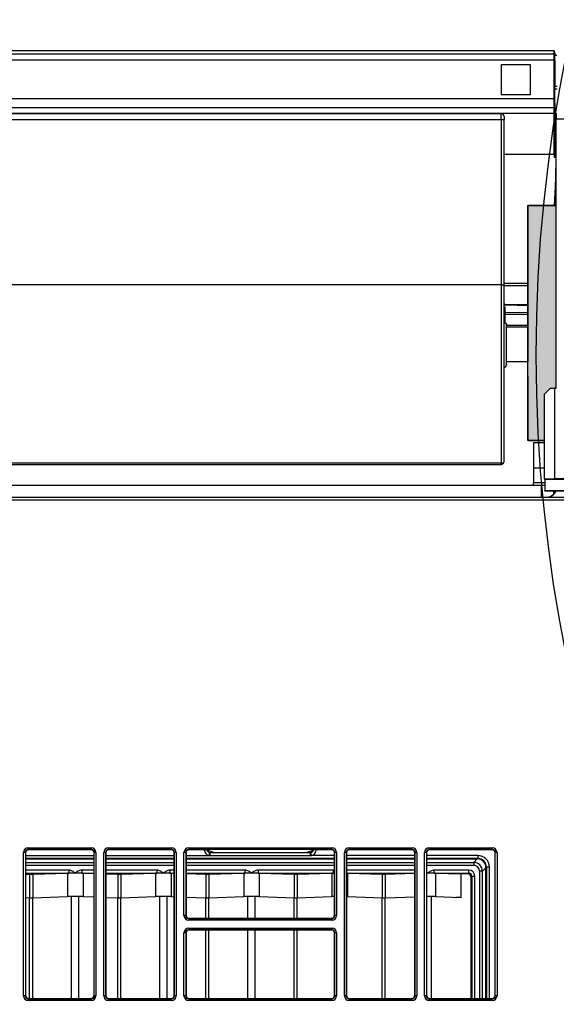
# Model space of a CAD drawing. Header units: millimetres. Extents: x 70863 to 97198, y -18528 to 3008.
# Tile 106 of 148: x 86919 to 86928, y -6600 to -6583. Entities that reach past the tile are written whole.
import ezdxf
from ezdxf.enums import TextEntityAlignment as Align

# ---------------------------------------------------------------- set-up
doc = ezdxf.new("R2010")
doc.units = ezdxf.units.MM
doc.layers.add('LC6_ELECTRICAL', color=30, linetype='Continuous', true_color=0xff7f00)
doc.layers.add('wod-kan-hvac', color=3, linetype='Continuous')
doc.styles.add('ARIAL', font='ARIALN.TTF')

# ---------------------------------------------------------------- blocks, each defined once
blk = doc.blocks.new('PY3_panel')
at = {"linetype": 'ByBlock'}
blk.add_hatch(color=0, dxfattribs=at).paths.add_polyline_path([(510.54, 583.91), (510.54, 581.28), (510.54, 570.1), (513.49, 570.1), (513.49, 578.2), (514.5, 579.23), (515.52, 579.23), (515.52, 611.1), (511.56, 611.1), (510.54, 611.1), (510.54, 595.52)], flags=0)
at = {"color": 0, "linetype": 'ByBlock', "lineweight": 25}
for p, q in [((515.15, 638.11), (132.86, 638.11)), ((515.15, 637.52), (132.86, 637.52)), ((515.15, 638.11), (515.25, 637.53)), ((515.15, 637.52), (515.15, 638.11)), ((515.15, 637.52), (515.25, 637.53)), ((515.15, 636.49), (515.15, 637.52)), ((515.15, 636.49), (132.86, 636.49)), ((515.15, 629.73), (515.15, 636.49)), ((515.15, 636.49), (515.26, 636.49)), ((515.62, 637.29), (515.25, 637.29)), ((515.26, 636.49), (515.26, 631.96)), ((511.05, 635.65), (505.92, 635.65)), ((505.92, 635.65), (505.92, 630.52)), ((511.05, 630.52), (511.05, 635.65)), ((515.24, 631.93), (515.26, 631.96)), ((515.24, 631.93), (515.7, 631.93)), ((515.24, 631.42), (515.24, 629.73)), ((515.7, 631.42), (515.24, 631.42)), ((515.26, 631.96), (515.7, 631.96)), ((515.15, 629.73), (132.86, 629.73)), ((505.92, 630.52), (511.05, 630.52)), ((515.24, 629.73), (515.15, 629.73)), ((515.15, 628.15), (515.15, 629.73)), ((515.24, 629.73), (515.29, 628.15)), ((515.15, 628.15), (132.86, 628.15)), ((515.15, 627.16), (515.15, 628.15)), ((515.15, 628.15), (515.29, 628.15)), ((515.15, 627.16), (132.86, 627.16)), ((505.92, 627.14), (142.08, 627.14)), ((142.08, 626.12), (505.92, 626.12)), ((505.92, 626.12), (505.92, 627.14)), ((505.92, 626.12), (505.92, 597.3)), ((505.92, 626.12), (506.44, 626.12)), ((506.44, 626.63), (506.44, 626.12)), ((506.44, 597.3), (506.44, 626.12)), ((515.15, 627.16), (515.16, 627.16)), ((515.15, 620.03), (515.15, 627.16)), ((515.3, 626.52), (515.16, 627.16)), ((515.3, 626.52), (515.3, 619.87)), ((632.37, 626.19), (515.52, 626.19)), ((515.52, 579.23), (515.52, 626.19)), ((515.15, 620.03), (506.44, 620.03)), ((515.3, 619.87), (515.15, 619.57)), ((515.15, 619.57), (515.5, 619.57)), ((515.52, 619.87), (515.3, 619.87)), ((515.52, 611.1), (511.56, 611.1)), ((515.21, 611.1), (515.22, 611.36)), ((515.22, 611.36), (515.25, 611.36)), ((505.92, 597.3), (142.08, 597.3)), ((505.92, 597.3), (506.44, 597.3)), ((505.92, 597.3), (505.92, 566.15)), ((510.54, 597.49), (506.44, 597.49)), ((506.44, 566.46), (506.44, 597.3)), ((510.54, 597.11), (506.44, 597.11)), ((506.47, 595.08), (506.44, 595.08)), ((510.54, 581.28), (510.54, 595.52)), ((506.44, 593.9), (506.44, 593.87)), ((506.44, 593.87), (506.45, 593.85)), ((506.44, 593.54), (506.47, 593.54)), ((506.45, 593.85), (506.47, 593.83)), ((506.47, 593.83), (506.5, 593.81)), ((506.5, 593.81), (506.53, 593.79)), ((506.53, 593.79), (506.56, 593.78)), ((506.56, 593.78), (506.6, 593.77)), ((506.6, 593.77), (506.64, 593.77)), ((510.54, 593.79), (506.64, 593.84)), ((506.64, 593.77), (507.05, 593.76)), ((506.64, 592.39), (506.64, 593.46)), ((507.05, 593.76), (508.69, 593.74)), ((508.69, 593.74), (510.54, 593.72)), ((506.44, 592.49), (506.44, 592.47)), ((506.44, 592.47), (506.45, 592.45)), ((506.45, 592.45), (506.47, 592.44)), ((506.47, 592.44), (506.5, 592.42)), ((506.5, 592.42), (506.53, 592.41)), ((506.53, 592.41), (506.56, 592.4)), ((506.56, 592.4), (506.6, 592.39)), ((506.6, 592.39), (506.64, 592.39)), ((510.54, 592.4), (506.64, 592.39)), ((506.64, 592.12), (510.54, 592.13)), ((506.64, 590.63), (506.64, 592.12)), ((506.47, 590.18), (506.44, 590.18)), ((506.85, 583.37), (506.85, 590.39)), ((506.85, 589.94), (507.26, 589.94)), ((507.26, 589.94), (508.9, 589.95)), ((508.9, 589.95), (510.54, 589.96)), ((506.44, 588.95), (506.47, 588.95)), ((506.47, 585.34), (506.44, 585.34)), ((506.44, 583.8), (506.47, 583.8)), ((506.47, 583.68), (506.44, 583.68)), ((506.84, 583.28), (506.83, 583.23)), ((506.85, 583.37), (506.84, 583.28)), ((506.85, 583.89), (510.54, 583.91)), ((506.85, 583.38), (506.85, 583.37)), ((506.44, 582.16), (506.47, 582.16)), ((506.47, 582.05), (506.44, 582.05)), ((506.44, 580.5), (506.47, 580.5)), ((506.47, 580.42), (506.44, 580.42)), ((513.49, 578.2), (514.5, 579.23)), ((514.5, 579.23), (515.19, 579.23)), ((515.19, 579.23), (515.19, 563.43)), ((515.52, 579.23), (515.19, 579.23)), ((506.44, 578.9), (506.47, 578.9)), ((513.49, 563.37), (513.49, 578.2)), ((511.56, 569.74), (513.49, 569.74)), ((511.56, 569.74), (511.56, 565.34)), ((505.92, 566.15), (142.08, 566.15)), ((142.08, 565.94), (505.92, 565.94)), ((505.92, 566.15), (506.02, 566.15)), ((505.92, 565.94), (505.92, 566.15)), ((506.02, 566.15), (506.12, 566.17)), ((506.12, 566.17), (506.21, 566.2)), ((506.21, 566.2), (506.29, 566.24)), ((506.29, 566.24), (506.35, 566.28)), ((506.35, 566.28), (506.4, 566.34)), ((506.4, 566.34), (506.43, 566.4)), ((506.43, 566.4), (506.44, 566.46)), ((511.56, 565.34), (513.49, 565.34)), ((511.56, 565.34), (511.56, 562.76)), ((512.98, 562.27), (135.03, 562.27)), ((511.56, 562.76), (513.52, 562.76)), ((511.56, 562.27), (511.56, 562.76)), ((512.98, 560.22), (512.98, 562.27)), ((515.19, 563.43), (513.49, 563.37)), ((513.49, 563.37), (513.52, 563.29)), ((566.39, 563.29), (513.52, 563.29)), ((513.52, 563.29), (513.52, 561.34)), ((566.39, 563.43), (515.19, 563.43)), ((84.69, 560.22), (563.32, 560.22)), ((84.71, 560.2), (563.3, 560.2)), ((518.3, 561.34), (513.52, 561.34)), ((513.53, 561.29), (513.52, 561.34)), ((518.13, 561.29), (513.53, 561.29)), ((515.03, 561.29), (515.03, 560.71)), ((515.1, 561.29), (515.1, 560.78)), ((563.3, 559.69), (84.71, 559.69)), ((423.43, 499.02), (434.43, 499.02)), ((423.43, 498.71), (423.43, 499.02)), ((434.43, 498.71), (423.43, 498.71)), ((423.43, 498.71), (423.47, 498.67)), ((434.39, 498.67), (423.47, 498.67)), ((434.39, 498.67), (434.43, 498.71)), ((434.43, 498.71), (434.43, 499.02)), ((437.42, 499.02), (448.42, 499.02)), ((437.42, 498.71), (437.42, 499.02)), ((448.42, 498.71), (437.42, 498.71)), ((437.42, 498.71), (437.46, 498.67)), ((448.38, 498.67), (437.46, 498.67)), ((448.38, 498.67), (448.42, 498.71)), ((448.42, 498.71), (448.42, 499.02)), ((451.41, 499.02), (476.39, 499.02)), ((451.41, 499.02), (451.41, 498.71)), ((476.39, 498.71), (451.41, 498.71)), ((451.41, 498.71), (451.45, 498.67)), ((454.4, 498.67), (451.45, 498.67)), ((455.77, 498.22), (454.4, 498.67)), ((473.4, 498.67), (472.03, 498.22)), ((476.36, 498.67), (473.4, 498.67)), ((476.36, 498.67), (476.39, 498.71)), ((476.39, 499.02), (476.39, 498.71)), ((479.39, 499.02), (490.38, 499.02)), ((479.39, 498.71), (479.39, 499.02)), ((490.38, 498.71), (479.39, 498.71)), ((479.39, 498.71), (479.43, 498.67)), ((490.35, 498.67), (479.43, 498.67)), ((490.35, 498.67), (490.38, 498.71)), ((490.38, 498.71), (490.38, 499.02)), ((493.38, 499.02), (504.37, 499.02)), ((493.38, 498.71), (493.38, 499.02)), ((504.37, 498.71), (493.38, 498.71)), ((493.38, 498.71), (493.42, 498.67)), ((504.34, 498.67), (493.42, 498.67)), ((504.34, 498.67), (504.37, 498.71)), ((504.37, 498.71), (504.37, 499.02)), ((422.61, 473.21), (422.61, 498.2)), ((422.92, 498.2), (422.61, 498.2)), ((422.92, 498.2), (422.92, 473.21)), ((422.96, 498.16), (422.92, 498.2)), ((422.96, 498.16), (422.96, 473.25)), ((422.96, 497.69), (434.9, 497.69)), ((434.9, 497.18), (422.96, 497.18)), ((422.96, 497.1), (434.9, 497.1)), ((434.94, 498.2), (434.9, 498.16)), ((434.9, 473.25), (434.9, 498.16)), ((435.24, 498.2), (434.94, 498.2)), ((434.94, 473.21), (434.94, 498.2)), ((435.24, 498.2), (435.24, 473.21)), ((436.6, 473.21), (436.6, 498.2)), ((436.91, 498.2), (436.6, 498.2)), ((436.91, 498.2), (436.91, 473.21)), ((436.95, 498.16), (436.91, 498.2)), ((436.95, 498.16), (436.95, 473.25)), ((436.95, 497.69), (448.89, 497.69)), ((448.89, 497.18), (436.95, 497.18)), ((436.95, 497.1), (448.89, 497.1)), ((448.93, 498.2), (448.89, 498.16)), ((448.89, 473.25), (448.89, 498.16)), ((449.23, 498.2), (448.93, 498.2)), ((448.93, 473.21), (448.93, 498.2)), ((449.23, 498.2), (449.23, 473.21)), ((450.59, 487.2), (450.59, 498.2)), ((450.9, 498.2), (450.59, 498.2)), ((450.9, 498.2), (450.9, 487.2)), ((450.94, 498.16), (450.9, 498.2)), ((450.94, 498.16), (450.94, 487.24)), ((450.94, 497.69), (454.97, 497.69)), ((476.87, 497.18), (450.94, 497.18)), ((450.94, 497.1), (476.87, 497.1)), ((454.97, 497.69), (455.07, 498.19)), ((454.97, 497.69), (455.16, 497.68)), ((455.16, 498.18), (455.07, 498.19)), ((455.16, 498.18), (455.19, 498.21)), ((455.16, 497.68), (455.16, 498.18)), ((472.64, 498.18), (455.16, 498.18)), ((455.16, 497.68), (472.64, 497.68)), ((455.19, 498.21), (456.22, 498.21)), ((455.77, 498.22), (456.22, 498.22)), ((456.23, 498.19), (456.22, 498.22)), ((471.59, 498.22), (471.58, 498.19)), ((471.59, 498.22), (472.03, 498.22)), ((471.59, 498.21), (472.61, 498.21)), ((472.61, 498.21), (472.64, 498.18)), ((472.74, 498.19), (472.64, 498.18)), ((472.64, 497.68), (472.64, 498.18)), ((472.64, 497.68), (472.83, 497.69)), ((472.83, 497.69), (472.74, 498.19)), ((476.87, 497.69), (472.83, 497.69)), ((476.91, 498.2), (476.87, 498.16)), ((476.87, 487.24), (476.87, 498.16)), ((476.91, 487.2), (476.91, 498.2)), ((477.21, 498.2), (476.91, 498.2)), ((477.21, 498.2), (477.21, 487.2)), ((478.57, 473.21), (478.57, 498.2)), ((478.88, 498.2), (478.57, 498.2)), ((478.88, 498.2), (478.88, 473.21)), ((478.92, 498.16), (478.88, 498.2)), ((478.92, 498.16), (478.92, 473.25)), ((490.86, 497.69), (478.92, 497.69)), ((490.86, 497.18), (478.92, 497.18)), ((478.92, 497.1), (490.86, 497.1)), ((490.9, 498.2), (490.86, 498.16)), ((490.86, 473.25), (490.86, 498.16)), ((491.2, 498.2), (490.9, 498.2)), ((490.9, 473.21), (490.9, 498.2)), ((491.2, 498.2), (491.2, 473.21)), ((492.56, 473.21), (492.56, 498.2)), ((492.87, 498.2), (492.56, 498.2)), ((492.87, 498.2), (492.87, 473.21)), ((492.91, 498.16), (492.87, 498.2)), ((492.91, 498.16), (492.91, 473.25)), ((501.82, 497.69), (492.91, 497.69)), ((501.82, 497.18), (492.91, 497.18)), ((492.91, 497.1), (501.73, 497.1)), ((501.74, 497.1), (501.12, 496.48)), ((501.82, 497.18), (501.73, 497.1)), ((501.82, 497.69), (501.82, 497.18)), ((504.89, 498.2), (504.85, 498.16)), ((504.85, 473.25), (504.85, 498.16)), ((504.89, 473.21), (504.89, 498.2)), ((505.19, 498.2), (504.89, 498.2)), ((505.19, 498.2), (505.19, 473.21)), ((422.96, 496.48), (434.9, 496.48)), ((434.9, 495.97), (422.96, 495.97)), ((430.48, 495.13), (422.96, 495.13)), ((430.48, 495.13), (430.48, 494.61)), ((432.76, 495.13), (432.76, 494.61)), ((434.9, 495.13), (432.76, 495.13)), ((436.95, 496.48), (448.89, 496.48)), ((448.89, 495.97), (436.95, 495.97)), ((445.85, 495.13), (436.95, 495.13)), ((445.85, 495.13), (445.85, 494.61)), ((448.13, 495.13), (448.13, 494.61)), ((448.89, 495.13), (448.13, 495.13)), ((450.94, 496.48), (476.87, 496.48)), ((476.87, 495.97), (450.94, 495.97)), ((461.23, 495.13), (450.94, 495.13)), ((461.23, 495.13), (461.23, 494.61)), ((463.5, 495.13), (463.5, 494.61)), ((476.6, 495.13), (463.5, 495.13)), ((476.6, 495.13), (476.6, 494.61)), ((476.87, 495.08), (476.6, 495.13)), ((478.92, 496.48), (490.86, 496.48)), ((490.86, 495.97), (478.92, 495.97)), ((490.86, 495.13), (478.92, 495.13)), ((492.91, 496.48), (501.12, 496.48)), ((501.12, 495.97), (492.91, 495.97)), ((494.25, 494.61), (494.25, 495.13)), ((500.28, 495.13), (494.25, 495.13)), ((500.28, 494.61), (500.28, 495.13)), ((501.12, 496.48), (501.12, 495.97)), ((502.65, 494.95), (502.14, 494.95)), ((502.14, 494.95), (502.14, 472.74)), ((502.65, 494.95), (503.27, 495.56)), ((502.65, 472.74), (502.65, 494.95)), ((503.27, 495.56), (503.35, 495.64)), ((503.27, 472.74), (503.27, 495.56)), ((503.86, 495.64), (503.35, 495.64)), ((503.35, 495.64), (503.35, 472.74)), ((503.86, 472.74), (503.86, 495.64)), ((422.96, 494.61), (430.48, 494.61)), ((422.96, 494.43), (423.66, 494.41)), ((423.66, 494.41), (423.66, 490.31)), ((424.2, 494.41), (430.26, 494.61)), ((424.2, 494.41), (424.2, 490.31)), ((430.26, 494.61), (430.26, 490.51)), ((432.76, 494.61), (434.9, 494.61)), ((432.98, 494.61), (432.98, 490.51)), ((432.98, 494.61), (434.9, 494.55)), ((436.95, 494.61), (445.85, 494.61)), ((436.95, 494.48), (439.03, 494.41)), ((439.03, 494.41), (439.03, 490.31)), ((439.58, 494.41), (445.63, 494.61)), ((439.58, 494.41), (439.58, 490.31)), ((445.63, 494.61), (445.63, 490.51)), ((448.13, 494.61), (448.89, 494.61)), ((448.35, 494.61), (448.35, 490.51)), ((448.35, 494.61), (448.89, 494.59)), ((450.94, 494.61), (461.23, 494.61)), ((450.94, 494.52), (454.41, 494.41)), ((454.41, 494.41), (454.41, 490.31)), ((454.95, 494.41), (461.01, 494.61)), ((454.95, 494.41), (454.95, 490.31)), ((461.01, 494.61), (461.01, 490.51)), ((463.5, 494.61), (476.6, 494.61)), ((463.72, 494.61), (463.72, 490.51)), ((463.72, 494.61), (469.78, 494.41)), ((469.78, 494.41), (469.78, 490.31)), ((470.32, 494.41), (476.38, 494.61)), ((470.32, 494.41), (470.32, 490.31)), ((476.38, 494.61), (476.38, 490.51)), ((478.92, 494.61), (490.86, 494.61)), ((479.1, 494.61), (479.1, 490.51)), ((479.1, 494.61), (485.15, 494.41)), ((485.15, 494.41), (485.15, 490.31)), ((485.7, 494.41), (490.86, 494.58)), ((485.7, 494.41), (485.7, 490.31)), ((494.25, 494.61), (500.28, 494.61)), ((494.47, 494.61), (494.47, 490.51)), ((494.47, 494.61), (498.93, 494.46)), ((500.13, 494.46), (498.93, 494.46)), ((498.93, 490.36), (498.93, 494.46)), ((500.28, 494.61), (500.13, 494.46)), ((500.64, 493.95), (500.79, 494.1)), ((500.64, 493.95), (500.64, 472.74)), ((500.79, 494.1), (501.3, 494.1)), ((500.79, 494.1), (500.79, 472.74)), ((501.3, 472.74), (501.3, 494.1)), ((422.96, 490.33), (423.66, 490.31)), ((423.66, 472.74), (423.66, 490.28)), ((424.2, 490.31), (430.26, 490.51)), ((424.2, 472.74), (424.2, 490.28)), ((430.98, 472.74), (430.98, 490.5)), ((432.25, 472.74), (432.25, 490.5)), ((432.98, 490.51), (434.9, 490.45)), ((436.95, 490.38), (439.03, 490.31)), ((439.03, 472.74), (439.03, 490.28)), ((439.58, 490.31), (445.63, 490.51)), ((439.58, 472.74), (439.58, 490.28)), ((446.36, 472.74), (446.36, 490.5)), ((447.63, 472.74), (447.63, 490.5)), ((448.35, 490.51), (448.89, 490.49)), ((450.94, 490.42), (454.41, 490.31)), ((454.41, 486.73), (454.41, 490.28)), ((454.95, 490.31), (461.01, 490.51)), ((454.95, 486.73), (454.95, 490.28)), ((461.73, 486.73), (461.73, 490.5)), ((463, 486.73), (463, 490.5)), ((463.72, 490.51), (469.78, 490.31)), ((469.78, 486.73), (469.78, 490.28)), ((470.32, 490.31), (476.38, 490.51)), ((470.32, 486.73), (470.32, 490.28)), ((479.1, 490.51), (485.15, 490.31)), ((485.15, 472.74), (485.15, 490.28)), ((485.7, 490.31), (490.86, 490.48)), ((485.7, 472.74), (485.7, 490.28)), ((493.75, 472.74), (493.75, 490.5)), ((494.47, 490.51), (498.93, 490.36)), ((498.93, 490.36), (498, 490.36)), ((450.9, 487.2), (450.59, 487.2)), ((450.9, 487.2), (450.94, 487.24)), ((451.45, 486.73), (451.41, 486.69)), ((451.41, 486.69), (476.39, 486.69)), ((451.41, 486.69), (451.41, 486.38)), ((476.39, 486.38), (451.41, 486.38)), ((451.45, 486.73), (476.36, 486.73)), ((476.39, 486.69), (476.36, 486.73)), ((476.39, 486.69), (476.39, 486.38)), ((476.87, 487.24), (476.91, 487.2)), ((477.21, 487.2), (476.91, 487.2)), ((451.41, 485.03), (451.41, 484.72)), ((451.41, 485.03), (476.39, 485.03)), ((476.39, 484.72), (451.41, 484.72)), ((451.41, 484.72), (451.45, 484.68)), ((476.36, 484.68), (451.45, 484.68)), ((454.41, 472.74), (454.41, 484.68)), ((454.95, 472.74), (454.95, 484.68)), ((461.73, 472.74), (461.73, 484.68)), ((463, 472.74), (463, 484.68)), ((469.78, 472.74), (469.78, 484.68)), ((470.32, 472.74), (470.32, 484.68)), ((476.36, 484.68), (476.39, 484.72)), ((476.39, 485.03), (476.39, 484.72)), ((450.9, 484.21), (450.59, 484.21)), ((450.59, 473.21), (450.59, 484.21)), ((450.9, 484.21), (450.9, 473.21)), ((450.94, 484.17), (450.9, 484.21)), ((450.94, 484.17), (450.94, 473.25)), ((476.91, 484.21), (476.87, 484.17)), ((476.87, 473.25), (476.87, 484.17)), ((477.21, 484.21), (476.91, 484.21)), ((476.91, 473.21), (476.91, 484.21)), ((477.21, 484.21), (477.21, 473.21)), ((422.92, 473.21), (422.61, 473.21)), ((422.92, 473.21), (422.96, 473.25)), ((423.47, 472.74), (423.43, 472.7)), ((423.43, 472.39), (423.43, 472.7)), ((423.43, 472.7), (434.43, 472.7)), ((423.47, 472.74), (434.39, 472.74)), ((434.43, 472.7), (434.39, 472.74)), ((434.43, 472.39), (434.43, 472.7)), ((434.9, 473.25), (434.94, 473.21)), ((435.24, 473.21), (434.94, 473.21)), ((436.91, 473.21), (436.6, 473.21)), ((436.91, 473.21), (436.95, 473.25)), ((437.46, 472.74), (437.42, 472.7)), ((437.42, 472.39), (437.42, 472.7)), ((437.42, 472.7), (448.42, 472.7)), ((437.46, 472.74), (448.38, 472.74)), ((448.42, 472.7), (448.38, 472.74)), ((448.42, 472.39), (448.42, 472.7)), ((448.89, 473.25), (448.93, 473.21)), ((449.23, 473.21), (448.93, 473.21)), ((450.9, 473.21), (450.59, 473.21)), ((450.9, 473.21), (450.94, 473.25)), ((451.45, 472.74), (451.41, 472.7)), ((451.41, 472.7), (451.41, 472.39)), ((451.41, 472.7), (476.39, 472.7)), ((451.45, 472.74), (476.36, 472.74)), ((476.39, 472.7), (476.36, 472.74)), ((476.39, 472.7), (476.39, 472.39)), ((476.87, 473.25), (476.91, 473.21)), ((477.21, 473.21), (476.91, 473.21)), ((478.88, 473.21), (478.57, 473.21)), ((478.88, 473.21), (478.92, 473.25)), ((479.43, 472.74), (479.39, 472.7)), ((479.39, 472.39), (479.39, 472.7)), ((479.39, 472.7), (490.38, 472.7)), ((479.43, 472.74), (490.35, 472.74)), ((490.38, 472.7), (490.35, 472.74)), ((490.38, 472.39), (490.38, 472.7)), ((490.86, 473.25), (490.9, 473.21)), ((491.2, 473.21), (490.9, 473.21)), ((492.87, 473.21), (492.56, 473.21)), ((492.87, 473.21), (492.91, 473.25)), ((493.42, 472.74), (493.38, 472.7)), ((493.38, 472.39), (493.38, 472.7)), ((493.38, 472.7), (504.37, 472.7)), ((493.42, 472.74), (504.34, 472.74)), ((504.37, 472.7), (504.34, 472.74)), ((504.37, 472.39), (504.37, 472.7)), ((504.85, 473.25), (504.89, 473.21)), ((505.19, 473.21), (504.89, 473.21)), ((434.43, 472.39), (423.43, 472.39)), ((448.42, 472.39), (437.42, 472.39)), ((476.39, 472.39), (451.41, 472.39)), ((490.38, 472.39), (479.39, 472.39)), ((504.37, 472.39), (493.38, 472.39))]:
    blk.add_line(p, q, dxfattribs=at)
at = {"color": 0, "linetype": 'ByBlock'}
for p, q in [((515.52, 611.1), (510.54, 611.1)), ((510.54, 611.1), (510.54, 583.91)), ((510.54, 570.1), (510.54, 611.1)), ((510.54, 611.1), (515.52, 611.1)), ((515.52, 579.23), (515.52, 611.1)), ((515.52, 579.23), (515.52, 611.1)), ((510.54, 581.28), (510.54, 570.1)), ((513.49, 578.2), (514.5, 579.23)), ((513.49, 578.2), (514.5, 579.23)), ((514.5, 579.23), (515.52, 579.23)), ((514.5, 579.23), (515.52, 579.23)), ((513.49, 570.1), (513.49, 578.2)), ((513.49, 570.1), (513.49, 578.2)), ((510.54, 570.1), (513.49, 570.1)), ((513.49, 570.1), (510.54, 570.1))]:
    blk.add_line(p, q, dxfattribs=at)
at = {"color": 0, "linetype": 'ByBlock', "lineweight": 25}
for centre, radius, start, end in [((505.92, 626.63), 0.512, 0, 90), ((506.64, 594.04), 0.205, 180.0043, 269.4425), ((506.62, 591.94), 0.189, 85.3183, 173.8177), ((506.33, 583.37), 0.512, 281.537, 360), ((505.92, 566.46), 0.512, 270, 0)]:
    blk.add_arc(centre, radius, start, end, dxfattribs=at)
for centre, major_axis, ratio, start_param, end_param in [((515.24, 631.42), (0, 0.512), 0.008727, 0.017453, 1.570796), ((515.54, 626.19), (0, 1.02), 0.017455, 0.261799, 1.570796), ((515.34, 620.03), (0, 22.55), 0.008727, 1.570796, 1.591206), ((219.95, 585.51), (712.36, 5.09), 0.004004, 1.150602, 1.156267), ((512.98, 562.23), (2.05, 0), 0.017455, 1.304413, 1.570796), ((513.66, 562.24), (1.45, -1.45), 0.999695, 5.659914, 6.585464), ((513.69, 562.22), (1.45, -1.45), 0.999695, 5.715443, 6.597253), ((423.43, 498.2), (0.58, -0.58), 0.999695, 2.356347, 3.926839), ((423.43, 498.2), (0.363, -0.363), 0.99933, 2.356347, 3.926839), ((423.47, 498.16), (0.362, -0.362), 0.999695, 2.356347, 3.926839), ((434.39, 498.16), (-0.362, -0.362), 0.999695, 2.356347, 3.926839), ((434.42, 498.2), (-0.58, -0.58), 0.999695, 2.356347, 3.926839), ((434.42, 498.2), (0.363, 0.363), 0.99933, 5.497939, 7.068431), ((437.42, 498.2), (0.58, -0.58), 0.999695, 2.356347, 3.926839), ((437.42, 498.2), (0.363, -0.363), 0.99933, 2.356347, 3.926839), ((437.46, 498.16), (0.362, -0.362), 0.999695, 2.356347, 3.926839), ((448.38, 498.16), (-0.362, -0.362), 0.999695, 2.356347, 3.926839), ((448.41, 498.2), (-0.58, -0.58), 0.999695, 2.356347, 3.926839), ((448.41, 498.2), (0.363, 0.363), 0.99933, 5.497939, 7.068431), ((451.41, 498.2), (0.58, -0.58), 0.999695, 2.356347, 3.926839), ((451.41, 498.2), (0.363, -0.363), 0.99933, 2.356347, 3.926839), ((451.45, 498.16), (0.362, -0.362), 0.999695, 2.356347, 3.926839), ((455.16, 498.7), (-0.725, -0.725), 0.999695, 5.497939, 6.880513), ((455.16, 498.7), (0.363, 0.363), 0.999087, 2.574984, 3.73892), ((455.19, 498.72), (-0.362, -0.362), 0.999695, 5.796317, 7.068431), ((472.61, 498.72), (0.362, -0.362), 0.999695, 5.497939, 6.770054), ((472.64, 498.7), (0.363, -0.363), 0.999087, 5.685858, 6.849794), ((472.64, 498.7), (0.725, -0.725), 0.999695, 5.685858, 7.068431), ((476.36, 498.16), (-0.362, -0.362), 0.999695, 2.356347, 3.926839), ((476.39, 498.2), (-0.58, -0.58), 0.999695, 2.356347, 3.926839), ((476.39, 498.2), (0.363, 0.363), 0.99933, 5.497939, 7.068431), ((479.39, 498.2), (0.58, -0.58), 0.999695, 2.356347, 3.926839), ((479.39, 498.2), (0.363, -0.363), 0.99933, 2.356347, 3.926839), ((479.43, 498.16), (0.362, -0.362), 0.999695, 2.356347, 3.926839), ((490.35, 498.16), (-0.362, -0.362), 0.999695, 2.356347, 3.926839), ((490.38, 498.2), (-0.58, -0.58), 0.999695, 2.356347, 3.926839), ((490.38, 498.2), (0.363, 0.363), 0.99933, 5.497939, 7.068431), ((493.38, 498.2), (0.58, -0.58), 0.999695, 2.356347, 3.926839), ((493.38, 498.2), (0.363, -0.363), 0.99933, 2.356347, 3.926839), ((493.42, 498.16), (0.362, -0.362), 0.999695, 2.356347, 3.926839), ((504.33, 498.16), (-0.362, -0.362), 0.999695, 2.356347, 3.926839), ((504.37, 498.2), (-0.58, -0.58), 0.999695, 2.356347, 3.926839), ((504.37, 498.2), (0.363, 0.363), 0.99933, 5.497939, 7.068431), ((501.3, 495.13), (0.91, 1.86), 0.706388, 0.328928, 0.331953), ((501.74, 495.56), (1.09, -1.09), 0.99861, 0.788575, 2.353018), ((501.81, 495.64), (1.45, 1.45), 0.999695, 5.497939, 7.068431), ((501.81, 495.64), (1.09, 1.09), 0.999493, 5.497939, 7.068431), ((500.28, 494.1), (0.725, 0.725), 0.999695, 5.497939, 7.068431), ((501.12, 494.94), (1.09, 1.09), 0.997866, 5.500964, 7.065407), ((501.12, 494.94), (-0.729, -0.729), 0.993666, 2.359371, 3.923814), ((501.3, 495.13), (1.86, 0.91), 0.706388, 5.951233, 5.954257), ((423.93, 494.41), (0.307, 0), 0.017455, 3.629466, 5.795312), ((431.62, 494.6), (1.54, 0), 0.017455, 2.404033, 2.653719), ((431.62, 494.6), (1.54, 0), 0.017455, 1.570796, 2.404033), ((431.62, 494.6), (1.54, 0), 0.017455, 0.73756, 1.570796), ((431.62, 494.6), (1.54, 0), 0.017455, 0.487874, 0.73756), ((439.31, 494.41), (0.307, 0), 0.017455, 3.629466, 5.795312), ((446.99, 494.6), (1.54, 0), 0.017455, 2.404033, 2.653719), ((446.99, 494.6), (1.54, 0), 0.017455, 1.570796, 2.404033), ((446.99, 494.6), (1.54, 0), 0.017455, 0.73756, 1.570796), ((446.99, 494.6), (1.54, 0), 0.017455, 0.487874, 0.73756), ((454.68, 494.41), (0.307, 0), 0.017455, 3.629466, 5.795312), ((462.37, 494.6), (1.54, 0), 0.017455, 2.404033, 2.653719), ((462.37, 494.6), (1.54, 0), 0.017455, 1.570796, 2.404033), ((462.37, 494.6), (1.54, 0), 0.017455, 0.73756, 1.570796), ((462.37, 494.6), (1.54, 0), 0.017455, 0.487874, 0.73756), ((470.05, 494.41), (0.307, 0), 0.017455, 3.629466, 5.795312), ((477.74, 494.6), (1.54, 0), 0.017455, 2.404033, 2.653719), ((477.74, 494.6), (1.54, 0), 0.017455, 2.173251, 2.404033), ((477.74, 494.6), (1.54, 0), 0.017455, 0.487874, 0.73756), ((485.43, 494.41), (0.307, 0), 0.017455, 3.629466, 5.795312), ((493.11, 494.6), (1.54, 0), 0.017455, 1.570796, 1.704528), ((493.11, 494.6), (1.54, 0), 0.017455, 0.73756, 1.570796), ((493.11, 494.6), (1.54, 0), 0.017455, 0.487874, 0.73756), ((500.13, 493.95), (0.362, 0.362), 0.999695, 5.497939, 7.068431), ((500.28, 494.1), (0.363, 0.363), 0.999087, 5.497939, 7.068431), ((423.93, 490.31), (0.307, 0), 0.017455, 3.629466, 5.795311), ((431.62, 490.5), (1.54, 0), 0.017455, 0.487874, 2.653719), ((439.31, 490.31), (0.307, 0), 0.017455, 3.629466, 5.795311), ((446.99, 490.5), (1.54, 0), 0.017455, 0.487874, 2.653719), ((454.68, 490.31), (0.307, 0), 0.017455, 3.629466, 5.795311), ((462.37, 490.5), (1.54, 0), 0.017455, 0.487874, 2.653719), ((470.05, 490.31), (0.307, 0), 0.017455, 3.629466, 5.795311), ((477.74, 490.5), (1.54, 0), 0.017455, 2.173251, 2.653719), ((477.74, 490.5), (1.54, 0), 0.017455, 0.487874, 0.697163), ((485.43, 490.31), (0.307, 0), 0.017455, 3.629466, 5.795311), ((493.11, 490.5), (1.54, 0), 0.017455, 0.487874, 1.704528), ((451.41, 487.2), (0.58, 0.58), 0.999695, 2.356347, 3.926839), ((451.41, 487.2), (0.363, 0.363), 0.99933, 2.356347, 3.926839), ((451.45, 487.24), (0.362, 0.362), 0.999695, 2.356347, 3.926839), ((476.36, 487.24), (-0.362, 0.362), 0.999695, 2.356347, 3.926839), ((476.39, 487.2), (-0.58, 0.58), 0.999695, 2.356347, 3.926839), ((476.39, 487.2), (0.363, -0.363), 0.99933, 5.497939, 7.068431), ((451.41, 484.21), (0.58, -0.58), 0.999695, 2.356347, 3.926839), ((451.41, 484.21), (0.363, -0.363), 0.99933, 2.356347, 3.926839), ((451.45, 484.17), (0.362, -0.362), 0.999695, 2.356347, 3.926839), ((476.36, 484.17), (-0.362, -0.362), 0.999695, 2.356347, 3.926839), ((476.39, 484.21), (-0.58, -0.58), 0.999695, 2.356347, 3.926839), ((476.39, 484.21), (0.363, 0.363), 0.99933, 5.497939, 7.068431), ((423.43, 473.21), (0.58, 0.58), 0.999695, 2.356347, 3.926839), ((423.43, 473.21), (0.363, 0.363), 0.99933, 2.356347, 3.926839), ((423.47, 473.25), (0.362, 0.362), 0.999695, 2.356347, 3.926839), ((434.39, 473.25), (-0.362, 0.362), 0.999695, 2.356347, 3.926839), ((434.42, 473.21), (-0.58, 0.58), 0.999695, 2.356347, 3.926839), ((434.42, 473.21), (0.363, -0.363), 0.99933, 5.497939, 7.068431), ((437.42, 473.21), (0.58, 0.58), 0.999695, 2.356347, 3.926839), ((437.42, 473.21), (0.363, 0.363), 0.99933, 2.356347, 3.926839), ((437.46, 473.25), (0.362, 0.362), 0.999695, 2.356347, 3.926839), ((448.38, 473.25), (-0.362, 0.362), 0.999695, 2.356347, 3.926839), ((448.41, 473.21), (-0.58, 0.58), 0.999695, 2.356347, 3.926839), ((448.41, 473.21), (0.363, -0.363), 0.99933, 5.497939, 7.068431), ((451.41, 473.21), (0.58, 0.58), 0.999695, 2.356347, 3.926839), ((451.41, 473.21), (0.363, 0.363), 0.99933, 2.356347, 3.926839), ((451.45, 473.25), (0.362, 0.362), 0.999695, 2.356347, 3.926839), ((476.36, 473.25), (-0.362, 0.362), 0.999695, 2.356347, 3.926839), ((476.39, 473.21), (-0.58, 0.58), 0.999695, 2.356347, 3.926839), ((476.39, 473.21), (0.363, -0.363), 0.99933, 5.497939, 7.068431), ((479.39, 473.21), (0.58, 0.58), 0.999695, 2.356347, 3.926839), ((479.39, 473.21), (0.363, 0.363), 0.99933, 2.356347, 3.926839), ((479.43, 473.25), (0.362, 0.362), 0.999695, 2.356347, 3.926839), ((490.35, 473.25), (-0.362, 0.362), 0.999695, 2.356347, 3.926839), ((490.38, 473.21), (-0.58, 0.58), 0.999695, 2.356347, 3.926839), ((490.38, 473.21), (0.363, -0.363), 0.99933, 5.497939, 7.068431), ((493.38, 473.21), (0.58, 0.58), 0.999695, 2.356347, 3.926839), ((493.38, 473.21), (0.363, 0.363), 0.99933, 2.356347, 3.926839), ((493.42, 473.25), (0.362, 0.362), 0.999695, 2.356347, 3.926839), ((504.33, 473.25), (-0.362, 0.362), 0.999695, 2.356347, 3.926839), ((504.37, 473.21), (-0.58, 0.58), 0.999695, 2.356347, 3.926839), ((504.37, 473.21), (0.363, -0.363), 0.99933, 5.497939, 7.068431)]:
    blk.add_ellipse(centre, major_axis=major_axis, ratio=ratio, start_param=start_param, end_param=end_param, dxfattribs=at)
for points, knots in [([(515.25, 637.53), (515.25, 637.51), (515.25, 637.49), (515.25, 637.45), (515.25, 637.43), (515.25, 637.37), (515.25, 637.33), (515.25, 637.29)], [0, 0, 0, 0, 0.25, 0.25, 0.5, 0.5, 1, 1, 1, 1]), ([(515.22, 611.36), (515.23, 611.5), (515.25, 611.77), (515.28, 612.19), (515.3, 612.62), (515.33, 613.06), (515.35, 613.5), (515.37, 613.96), (515.39, 614.43), (515.41, 614.9), (515.43, 615.55), (515.46, 616.4), (515.47, 617.3), (515.49, 618.11), (515.49, 618.81), (515.5, 619.31), (515.5, 619.57)], [0, 0, 0, 0, 0.052416, 0.105621, 0.159617, 0.214404, 0.269986, 0.326362, 0.383534, 0.441504, 0.500271, 0.61972, 0.74955, 0.82329, 0.906773, 1, 1, 1, 1]), ([(515.25, 611.38), (515.25, 611.38), (515.28, 611.37), (515.37, 611.39), (515.46, 611.38), (515.52, 611.38), (515.52, 611.37)], [0, 0, 0, 0, 0.001599, 0.319701, 0.922236, 1, 1, 1, 1]), ([(515.52, 611.25), (515.51, 611.26), (515.45, 611.29), (515.35, 611.32), (515.27, 611.35), (515.25, 611.36)], [0, 0, 0, 0, 0.206465, 0.771603, 1, 1, 1, 1]), ([(506.64, 592.39), (506.64, 592.37), (506.64, 592.33), (506.64, 592.26), (506.64, 592.19), (506.64, 592.15), (506.64, 592.13), (506.64, 592.12)], [0, 0, 0, 0, 0.229708, 0.459405, 0.689092, 0.918785, 1, 1, 1, 1]), ([(506.44, 590.49), (506.44, 590.51), (506.44, 590.55), (506.47, 590.6), (506.52, 590.64), (506.57, 590.65), (506.61, 590.64), (506.63, 590.63), (506.64, 590.63)], [0, 0, 0, 0, 0.1991, 0.398659, 0.587203, 0.762818, 0.942507, 1, 1, 1, 1]), ([(506.64, 590.63), (506.67, 590.62), (506.74, 590.58), (506.82, 590.5), (506.85, 590.43), (506.85, 590.39), (506.85, 590.39)], [0, 0, 0, 0, 0.243164, 0.60016, 0.963688, 1, 1, 1, 1]), ([(431.62, 494.62), (431.62, 494.62), (431.53, 494.68), (431.28, 494.86), (430.91, 495.08), (430.59, 495.11), (430.48, 495.13)], [0, 0, 0, 0, 0.005139, 0.243311, 0.730136, 1, 1, 1, 1]), ([(432.76, 495.13), (432.64, 495.11), (432.32, 495.08), (431.95, 494.86), (431.7, 494.68), (431.62, 494.62), (431.62, 494.62)], [0, 0, 0, 0, 0.269864, 0.756689, 0.994861, 1, 1, 1, 1]), ([(446.99, 494.62), (446.99, 494.62), (446.91, 494.68), (446.66, 494.86), (446.29, 495.08), (445.97, 495.11), (445.85, 495.13)], [0, 0, 0, 0, 0.005139, 0.243311, 0.730136, 1, 1, 1, 1]), ([(448.13, 495.13), (448.02, 495.11), (447.7, 495.08), (447.33, 494.86), (447.08, 494.68), (446.99, 494.62), (446.99, 494.62)], [0, 0, 0, 0, 0.269864, 0.756689, 0.994861, 1, 1, 1, 1]), ([(462.37, 494.62), (462.36, 494.62), (462.28, 494.68), (462.03, 494.86), (461.66, 495.08), (461.34, 495.11), (461.23, 495.13)], [0, 0, 0, 0, 0.005139, 0.243311, 0.730136, 1, 1, 1, 1]), ([(463.5, 495.13), (463.39, 495.11), (463.07, 495.08), (462.7, 494.86), (462.45, 494.68), (462.37, 494.62), (462.37, 494.62)], [0, 0, 0, 0, 0.269864, 0.756689, 0.994861, 1, 1, 1, 1]), ([(494.25, 495.13), (494.14, 495.11), (493.82, 495.08), (493.45, 494.86), (493.2, 494.68), (493.11, 494.62), (493.11, 494.62)], [0, 0, 0, 0, 0.269864, 0.756689, 0.994861, 1, 1, 1, 1]), ([(493.11, 494.62), (493.11, 494.62), (493.04, 494.67), (492.97, 494.72), (492.91, 494.76)], [0, 0, 0, 0, 0.026049, 1, 1, 1, 1])]:
    blk.add_open_spline(points, degree=3, knots=knots, dxfattribs=at)
for points in [[(515.26, 636.49), (515.26, 636.76), (515.25, 637.02), (515.25, 637.29)], [(515.29, 628.15), (515.29, 628.03), (515.29, 627.92), (515.29, 627.8)], [(515.29, 627.8), (515.29, 627.69), (515.29, 627.58), (515.29, 627.48)], [(515.29, 627.48), (515.3, 627.37), (515.3, 627.26), (515.3, 627.16)], [(515.3, 627.16), (515.3, 627.06), (515.3, 626.97), (515.3, 626.87)], [(515.3, 626.87), (515.3, 626.75), (515.3, 626.64), (515.3, 626.52)], [(515.25, 611.36), (515.25, 611.37), (515.25, 611.37), (515.25, 611.38)]]:
    blk.add_open_spline(points, degree=3, dxfattribs=at)
blk = doc.blocks.new('XX-0013A')
blk.add_circle((0, 0), 3.5)
at = {"style": 'ARIAL', "flags": 4}
blk.add_attdef('NR', text='', height=2.5, dxfattribs=at).set_placement((0, 0), align=Align.MIDDLE)

msp = doc.modelspace()

# ---------------------------------------------------------------- block references
at = {"layer": 'LC6_ELECTRICAL', "xscale": 7.5, "yscale": 7.5, "zscale": 7.5, "rotation": 89.99999999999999}
msp.add_blockref('XX-0013A', (86953.856, -6588.374), dxfattribs=at)
at = {"layer": 'wod-kan-hvac', "color": 96, "xscale": 0.09999999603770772, "yscale": 0.09999999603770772, "zscale": 0.09999999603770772}
msp.add_blockref('PY3_panel', (86876.402, -6646.876, 1268.675), dxfattribs=at)

doc.saveas('drawing.dxf')
